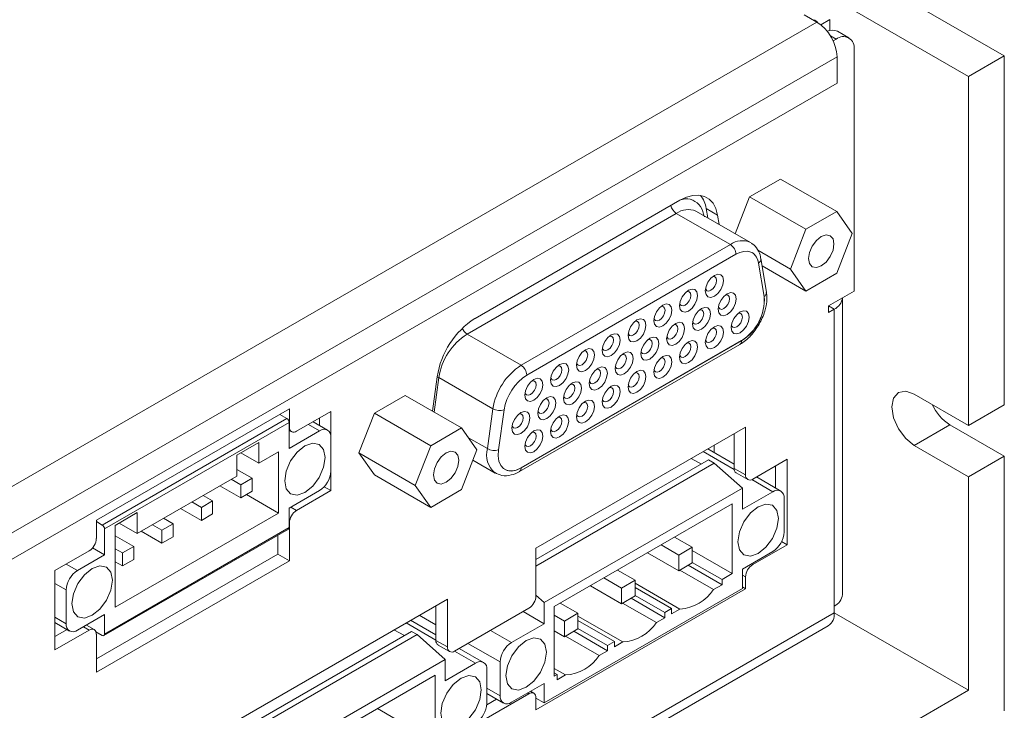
# Model space of a CAD drawing. Header units: inches. Extents: x 0.5 to 21.6, y 0.5 to 16.5.
# Tile 17 of 18: x 16.9 to 19.4, y 10 to 11.7. Entities that reach past the tile are written whole.
import ezdxf

# ---------------------------------------------------------------- set-up
doc = ezdxf.new("R2010")
doc.units = ezdxf.units.IN
doc.header["$MEASUREMENT"] = 0

msp = doc.modelspace()

# ---------------------------------------------------------------- linework, layer by layer
at = {"color": 7, "linetype": 'Continuous', "lineweight": 15}
for p, q in [((19.3841, 11.5801), (15.792, 13.6538)), ((19.2957, 11.5291), (15.7036, 13.6027)), ((16.7819, 10.4289), (18.9209, 11.6638)), ((18.9209, 11.6638), (18.8891, 11.6821)), ((18.9527, 11.6699), (18.9527, 11.6433)), ((18.9998, 11.6249), (18.9715, 11.6412)), ((18.9608, 11.6175), (18.9683, 11.6218)), ((19.0128, 10.9983), (19.0128, 11.5961)), ((16.8455, 10.3514), (18.9704, 11.578)), ((18.9704, 11.5127), (18.9704, 11.578)), ((19.3841, 11.5801), (19.2957, 11.5291)), ((19.3841, 10.717), (19.3841, 11.5801)), ((19.2957, 11.5291), (19.2957, 10.666)), ((16.9021, 10.3187), (18.9704, 11.5127)), ((18.8305, 11.2755), (18.7541, 11.2315)), ((18.9697, 11.1952), (18.8305, 11.2755)), ((18.7541, 11.2315), (18.7187, 11.1402)), ((18.8933, 11.1511), (18.7541, 11.2315)), ((18.5817, 11.223), (18.0753, 10.9306)), ((18.6468, 11.2028), (18.675, 11.1865)), ((18.6468, 11.2028), (18.6507, 11.1795)), ((18.5731, 11.1905), (18.0557, 10.8918)), ((18.5731, 11.1905), (18.7067, 11.1133)), ((18.6231, 11.1954), (18.6216, 11.1962)), ((18.7567, 11.1183), (18.6231, 11.1954)), ((18.6789, 11.1632), (18.675, 11.1865)), ((18.9697, 11.1952), (18.8933, 11.1511)), ((19.0078, 11.1409), (18.9697, 11.1952)), ((18.8933, 11.1511), (18.8551, 11.0527)), ((18.9697, 11.0425), (19.0078, 11.1409)), ((18.7067, 11.1133), (18.1893, 10.8146)), ((18.7567, 11.1183), (18.7579, 11.1176)), ((18.2032, 10.7905), (18.7206, 11.0892)), ((18.8551, 11.0527), (18.7748, 11.0991)), ((18.7959, 10.9959), (18.782, 11.0786)), ((18.7901, 10.9848), (18.7763, 11.0675)), ((18.7763, 11.0675), (18.7765, 11.0673)), ((18.7765, 11.0673), (18.7904, 10.9846)), ((18.8933, 10.9984), (18.785, 11.0609)), ((18.8551, 11.0527), (18.8933, 10.9984)), ((18.8933, 10.9984), (18.9697, 11.0425)), ((18.7901, 10.9848), (18.7904, 10.9846)), ((19.0128, 10.9983), (18.9492, 10.9615)), ((18.9838, 10.2471), (18.9838, 10.9815)), ((18.9492, 10.9615), (18.9492, 10.9452)), ((18.9492, 10.9452), (18.9633, 10.9534)), ((18.9633, 10.2185), (18.9633, 10.9534)), ((18.1893, 10.8146), (18.0557, 10.8918)), ((18.1853, 10.5517), (18.7304, 10.8664)), ((18.1891, 10.5609), (18.7342, 10.8756)), ((18.7345, 10.8754), (18.1894, 10.5607)), ((18.7342, 10.8756), (18.7345, 10.8754)), ((17.9819, 10.7863), (17.97, 10.7013)), ((17.986, 10.7841), (18.1197, 10.707)), ((17.9029, 10.7401), (17.8265, 10.696)), ((18.0421, 10.6597), (17.9029, 10.7401)), ((19.1613, 10.7435), (19.2957, 10.666)), ((19.3841, 10.717), (19.2957, 10.666)), ((17.6163, 10.7065), (17.139, 10.431)), ((17.5928, 10.6929), (17.6102, 10.6829)), ((17.6163, 10.6616), (17.6163, 10.7065)), ((17.7188, 10.7004), (17.634, 10.6514)), ((17.7188, 10.5044), (17.7188, 10.7004)), ((17.8265, 10.696), (17.7884, 10.5976)), ((17.9657, 10.6156), (17.8265, 10.696)), ((18.1197, 10.707), (18.1058, 10.6083)), ((18.1335, 10.6054), (18.1473, 10.704)), ((17.6102, 10.6829), (17.1537, 10.4193)), ((17.1592, 10.4097), (17.6158, 10.6732)), ((17.6158, 10.6732), (17.6158, 10.609)), ((17.7107, 10.6543), (17.6748, 10.675)), ((17.6749, 10.675), (17.6749, 10.6749)), ((17.6905, 10.684), (17.6905, 10.6659)), ((19.2497, 10.6672), (19.1613, 10.6161)), ((19.3841, 10.5896), (19.2497, 10.6672)), ((17.6158, 10.6534), (17.6215, 10.6501)), ((17.6158, 10.609), (17.691, 10.6523)), ((18.0421, 10.6597), (17.9657, 10.6156)), ((18.0802, 10.6054), (18.0421, 10.6597)), ((18.7443, 10.6616), (18.226, 10.3624)), ((18.7161, 10.6453), (18.7161, 10.5595)), ((18.7443, 10.5432), (18.7443, 10.6616)), ((17.5406, 10.6234), (17.4864, 10.5921)), ((17.5406, 10.6234), (17.5406, 10.572)), ((17.7188, 10.6363), (17.7188, 10.5527)), ((17.9657, 10.6156), (17.9275, 10.5172)), ((18.6663, 10.5988), (18.6663, 10.6166)), ((19.2957, 10.5386), (19.1613, 10.6161)), ((17.4864, 10.5406), (17.4864, 10.5921)), ((17.4961, 10.5977), (17.5406, 10.572)), ((17.5894, 10.6001), (17.5406, 10.572)), ((17.5894, 10.449), (17.5894, 10.6001)), ((17.9275, 10.5172), (17.7884, 10.5976)), ((17.7884, 10.5976), (17.8265, 10.5433)), ((18.0421, 10.507), (18.0802, 10.6054)), ((18.7161, 10.5701), (18.6509, 10.6077)), ((18.0702, 10.5796), (18.1255, 10.5477)), ((18.226, 10.3339), (18.6529, 10.5803)), ((18.226, 10.3178), (18.6669, 10.5723)), ((18.6354, 10.5702), (18.6095, 10.5838)), ((18.6669, 10.5723), (18.6529, 10.5803)), ((18.6669, 10.5723), (18.7365, 10.5106)), ((18.8469, 10.582), (18.762, 10.533)), ((18.8469, 10.3705), (18.8469, 10.582)), ((19.3841, 10.5896), (19.2957, 10.5386)), ((19.3841, 9.9592), (19.3841, 10.5896)), ((17.4864, 10.5567), (17.5239, 10.535)), ((17.9657, 10.4629), (17.8265, 10.5433)), ((18.1255, 10.5477), (18.1243, 10.5484)), ((18.1894, 10.5607), (18.1891, 10.5609)), ((18.7161, 10.5595), (18.7443, 10.5432)), ((18.7212, 10.5481), (18.7495, 10.5318)), ((18.8186, 10.5657), (18.8186, 10.5109)), ((17.4864, 10.5406), (17.24, 10.3984)), ((17.4724, 10.5326), (17.4961, 10.5189)), ((17.5239, 10.535), (17.4961, 10.5189)), ((17.4961, 10.5189), (17.4961, 10.4868)), ((17.5239, 10.5029), (17.5239, 10.535)), ((18.8313, 10.5035), (18.7711, 10.5383)), ((19.2957, 10.5386), (19.2957, 10.0103)), ((17.4961, 10.4868), (17.4446, 10.5165)), ((17.4961, 10.4868), (17.5239, 10.5029)), ((17.5894, 10.449), (17.51, 10.4948)), ((17.691, 10.5045), (17.6158, 10.4611)), ((17.634, 10.4554), (17.7188, 10.5044)), ((17.7024, 10.5139), (17.7188, 10.5044)), ((17.9275, 10.5172), (17.9657, 10.4629)), ((17.9657, 10.4629), (18.0421, 10.507)), ((18.2462, 10.2276), (18.7365, 10.5106)), ((18.7365, 10.4582), (18.7365, 10.5106)), ((18.7365, 10.4582), (18.8116, 10.5016)), ((17.375, 10.4764), (17.3987, 10.4627)), ((17.4265, 10.4788), (17.3987, 10.4627)), ((17.4028, 10.4924), (17.4265, 10.4788)), ((17.4265, 10.4466), (17.4265, 10.4788)), ((18.7114, 10.4716), (18.2713, 10.2175)), ((18.7114, 10.2991), (18.7114, 10.4716)), ((18.8395, 10.4855), (18.8395, 10.4019)), ((17.24, 10.4499), (17.1857, 10.4185)), ((17.1857, 10.216), (17.5894, 10.449)), ((17.24, 10.4499), (17.24, 10.3984)), ((17.3987, 10.4305), (17.3471, 10.4603)), ((17.3987, 10.4627), (17.3987, 10.4305)), ((17.3987, 10.4305), (17.4265, 10.4466)), ((17.6158, 10.4611), (17.6158, 10.4129)), ((17.139, 10.431), (17.139, 10.386)), ((17.139, 10.4278), (17.1537, 10.4193)), ((17.1954, 10.4241), (17.24, 10.3984)), ((17.2776, 10.4201), (17.3012, 10.4064)), ((17.3291, 10.4225), (17.3012, 10.4064)), ((17.3054, 10.4362), (17.3291, 10.4225)), ((17.3291, 10.3904), (17.3291, 10.4225)), ((17.6163, 10.3309), (17.6163, 10.4248)), ((17.1576, 10.1457), (17.6142, 10.4092)), ((17.6158, 10.4129), (17.1592, 10.1493)), ((17.1592, 10.4097), (17.1592, 10.3454)), ((17.1857, 10.4185), (17.1857, 10.216)), ((17.3012, 10.3743), (17.2497, 10.404)), ((17.3012, 10.4064), (17.3012, 10.3743)), ((17.1857, 10.3928), (17.2316, 10.3663)), ((17.3012, 10.3743), (17.3291, 10.3904)), ((17.588, 10.3941), (17.588, 10.3472)), ((18.6126, 10.3642), (18.5689, 10.3894)), ((18.8334, 10.3783), (18.8469, 10.3705)), ((17.1213, 10.3554), (17.0365, 10.3064)), ((17.1592, 10.3454), (17.1295, 10.3625)), ((17.588, 10.3472), (17.139, 10.088)), ((17.1857, 10.3606), (17.2038, 10.3502)), ((17.2316, 10.3663), (17.2038, 10.3502)), ((17.2038, 10.3502), (17.2038, 10.3181)), ((17.2316, 10.3341), (17.2316, 10.3663)), ((17.588, 10.3472), (17.6163, 10.3309)), ((18.226, 10.3624), (18.226, 10.244)), ((18.5021, 10.3508), (18.5792, 10.3063)), ((18.5355, 10.3701), (18.5792, 10.3449)), ((18.6126, 10.3642), (18.5792, 10.3449)), ((18.6126, 10.3256), (18.6126, 10.3642)), ((18.6126, 10.3561), (18.7114, 10.2991)), ((18.8116, 10.3537), (18.7365, 10.3103)), ((18.762, 10.3215), (18.8469, 10.3705)), ((17.0924, 10.3068), (17.1592, 10.3454)), ((17.139, 10.0553), (17.6163, 10.3309)), ((17.2038, 10.3181), (17.1857, 10.3285)), ((17.2038, 10.3181), (17.2316, 10.3341)), ((18.5792, 10.3449), (18.5792, 10.3063)), ((18.5792, 10.3063), (18.6126, 10.3256)), ((18.6126, 10.3269), (18.6861, 10.2844)), ((17.0365, 10.3064), (17.0365, 10.1105)), ((18.4712, 10.2825), (18.4275, 10.3077)), ((18.5818, 10.3078), (18.6654, 10.2596)), ((18.6025, 10.3198), (18.6861, 10.2716)), ((18.6861, 10.2844), (18.7114, 10.2991)), ((18.7365, 10.2621), (18.7365, 10.3103)), ((18.3941, 10.2884), (18.4377, 10.2632)), ((18.4712, 10.2825), (18.4377, 10.2632)), ((18.4712, 10.2439), (18.4712, 10.2825)), ((18.582, 10.2115), (18.4712, 10.2755)), ((18.6861, 10.2844), (18.6861, 10.2716)), ((18.7443, 10.2615), (18.7443, 10.2909)), ((17.0646, 10.175), (17.0646, 10.2586)), ((18.226, 9.9623), (18.7443, 10.2615)), ((18.2462, 9.9791), (18.7365, 10.2621)), ((18.3607, 10.2692), (18.4377, 10.2247)), ((18.4377, 10.2632), (18.4377, 10.2247)), ((18.5614, 10.2124), (18.4712, 10.2645)), ((18.6861, 10.2716), (18.6654, 10.2596)), ((18.7365, 10.2661), (18.7443, 10.2615)), ((18.007, 10.2359), (17.2062, 9.7736)), ((18.007, 10.1175), (18.007, 10.2359)), ((18.2462, 10.2276), (18.226, 10.2455)), ((18.2462, 10.1752), (18.2462, 10.2276)), ((18.3297, 10.2009), (18.2861, 10.2261)), ((18.4377, 10.2247), (18.4712, 10.2439)), ((18.4404, 10.2262), (18.524, 10.178)), ((18.4611, 10.2382), (18.5446, 10.1899)), ((18.4712, 10.2452), (18.5446, 10.2028)), ((17.9787, 10.2196), (17.9787, 10.1339)), ((18.2084, 10.2134), (18.0247, 10.1073)), ((18.1942, 10.2052), (18.2462, 10.1752)), ((18.2713, 10.2175), (18.2713, 10.045)), ((18.3297, 10.2009), (18.2963, 10.1816)), ((18.3297, 10.1623), (18.3297, 10.2009)), ((18.5446, 10.2028), (18.5614, 10.2124)), ((18.5446, 10.2028), (18.5446, 10.1899)), ((18.5614, 10.1996), (18.5614, 10.2124)), ((18.582, 10.2115), (18.5614, 10.1996)), ((18.9633, 10.2185), (18.9633, 10.2022)), ((19.2957, 10.0103), (18.9633, 10.2021)), ((17.0365, 10.1779), (17.0727, 10.157)), ((17.1592, 10.1975), (17.0924, 10.1589)), ((17.1592, 10.1493), (17.1592, 10.1975)), ((17.9787, 10.1475), (17.9162, 10.1835)), ((18.2713, 10.1961), (18.2963, 10.1816)), ((18.2963, 10.1816), (18.2963, 10.143)), ((18.4406, 10.1299), (18.3297, 10.1939)), ((18.4199, 10.1308), (18.3297, 10.1829)), ((18.5446, 10.1899), (18.524, 10.178)), ((17.0666, 10.1605), (17.0365, 10.1431)), ((17.0365, 10.1105), (17.1213, 10.1595)), ((17.1338, 10.1607), (17.1146, 10.1718)), ((17.1381, 10.155), (17.1537, 10.1461)), ((17.2062, 9.7451), (17.9183, 10.1562)), ((17.9007, 10.1461), (17.8748, 10.1596)), ((17.9322, 10.1482), (17.9183, 10.1562)), ((18.1655, 10.1286), (18.2462, 10.1752)), ((18.2346, 9.7578), (18.9488, 10.1701)), ((18.2713, 10.1575), (18.2963, 10.143)), ((18.2963, 10.143), (18.3297, 10.1623)), ((18.3197, 10.1565), (18.4032, 10.1083)), ((18.3297, 10.1636), (18.4032, 10.1212)), ((17.139, 10.1492), (17.139, 10.0553)), ((17.2062, 9.7291), (17.9322, 10.1482)), ((17.9322, 10.1482), (18.0018, 10.0865)), ((17.9787, 10.1339), (18.007, 10.1175)), ((18.299, 10.1446), (18.3825, 10.0963)), ((18.4032, 10.1212), (18.4199, 10.1308)), ((18.4199, 10.1179), (18.4199, 10.1308)), ((18.4406, 10.1299), (18.4199, 10.1179)), ((17.9839, 10.1224), (18.0122, 10.1061)), ((18.0966, 10.0794), (18.0365, 10.1141)), ((18.4032, 10.1083), (18.3825, 10.0963)), ((18.4032, 10.1212), (18.4032, 10.1083)), ((17.2287, 9.6402), (18.0018, 10.0865)), ((18.0018, 10.0341), (18.0018, 10.0865)), ((18.1376, 9.9968), (18.1376, 10.0804)), ((18.0018, 10.0341), (18.0769, 10.0775)), ((18.1048, 10.0614), (18.1048, 9.9778)), ((18.2992, 10.0482), (18.2713, 10.0644)), ((17.9767, 10.0475), (17.2537, 9.6301)), ((17.9767, 9.8749), (17.9767, 10.0475)), ((18.2785, 10.0492), (18.2713, 10.0533)), ((18.2713, 10.045), (18.2785, 10.0492)), ((18.2785, 10.0363), (18.2785, 10.0492)), ((18.2992, 10.0482), (18.2785, 10.0363)), ((18.2462, 10.0273), (18.1655, 9.9807)), ((18.2209, 10.0031), (18.2126, 10.0079)), ((18.2462, 9.9791), (18.2462, 10.0273)), ((19.2957, 10.0103), (18.9619, 9.8176)), ((18.0247, 9.8958), (18.2084, 10.0019)), ((18.1287, 9.9886), (18.1047, 9.9747)), ((18.1048, 10.0024), (18.1458, 9.9787)), ((18.226, 9.9917), (18.226, 9.9623)), ((18.226, 9.9907), (18.2462, 9.9791)), ((17.8779, 9.94), (17.8342, 9.9652))]:
    msp.add_line(p, q, dxfattribs=at)
at = {"color": 8, "linetype": 'Continuous', "lineweight": 15}
for p, q in [((18.9306, 11.6571), (18.9527, 11.6699)), ((18.9683, 11.6218), (18.954, 11.6301)), ((18.9492, 10.9615), (18.9633, 10.9534)), ((17.986, 10.7841), (17.9741, 10.6989)), ((17.691, 10.6523), (17.6633, 10.6683)), ((17.6158, 10.6619), (17.6163, 10.6616)), ((18.1058, 10.6083), (18.0593, 10.6352)), ((18.6394, 10.601), (18.7163, 10.5566)), ((18.7594, 10.5317), (18.8116, 10.5016)), ((17.62, 10.4635), (17.634, 10.4554)), ((17.6158, 10.4251), (17.6163, 10.4248)), ((17.0648, 10.3228), (17.0924, 10.3068)), ((18.7589, 10.3233), (18.762, 10.3215)), ((17.0646, 10.2586), (17.0365, 10.2748)), ((18.7365, 10.2954), (18.7443, 10.2909)), ((18.9633, 10.2022), (18.2112, 9.7679)), ((17.0365, 10.1913), (17.0646, 10.175)), ((17.9047, 10.1769), (17.9787, 10.1342)), ((17.9376, 10.1959), (17.9787, 10.1721)), ((17.1073, 10.1675), (17.1213, 10.1595)), ((18.1655, 10.1286), (18.1135, 10.1586)), ((18.0249, 10.1075), (18.0769, 10.0775)), ((18.0578, 10.1264), (18.1376, 10.0804)), ((18.1376, 9.9968), (18.1048, 10.0157)), ((18.2053, 10.0037), (18.2084, 10.0019))]:
    msp.add_line(p, q, dxfattribs=at)
at = {"color": 7, "linetype": 'Continuous', "lineweight": 15, "flags": 128}
for points in [[(18.675, 11.1865), (18.6708, 11.2024), (18.6638, 11.2157), (18.6543, 11.2258), (18.6426, 11.2326), (18.6291, 11.2357), (18.6141, 11.2351), (18.5982, 11.2308), (18.5817, 11.223)], [(18.9315, 11.0605), (18.9435, 11.0702), (18.9537, 11.084), (18.9606, 11.0997), (18.9629, 11.115), (18.9606, 11.1275), (18.9537, 11.1353), (18.9435, 11.1373), (18.9315, 11.1331), (18.9194, 11.1234), (18.9092, 11.1097), (18.9024, 11.0939), (18.9, 11.0786), (18.9024, 11.0661), (18.9092, 11.0583), (18.9194, 11.0563), (18.9315, 11.0605)], [(18.7206, 11.0892), (18.7305, 11.0939), (18.74, 11.0965), (18.749, 11.0968), (18.7571, 11.0949), (18.7641, 11.0909), (18.7698, 11.0848), (18.774, 11.0769), (18.7765, 11.0673)], [(18.6448, 10.9985), (18.6465, 11.0093), (18.6513, 11.0205), (18.6586, 11.0302), (18.6671, 11.0371), (18.6756, 11.0401), (18.6828, 11.0387), (18.6877, 11.0331), (18.6894, 11.0242), (18.6877, 11.0134), (18.6828, 11.0023), (18.6756, 10.9925), (18.6671, 10.9857), (18.6586, 10.9827), (18.6513, 10.9841), (18.6465, 10.9897), (18.6448, 10.9985)], [(18.6453, 11.0042), (18.6459, 11.0026), (18.6489, 10.9992), (18.6534, 10.9983), (18.6587, 11.0001), (18.6641, 11.0044), (18.6686, 11.0105), (18.6716, 11.0175), (18.6727, 11.0242), (18.6716, 11.0298), (18.6686, 11.0332), (18.6641, 11.0341), (18.6624, 11.0338)], [(18.6033, 11.0003), (18.6119, 11.0033), (18.6191, 11.0019), (18.6239, 10.9963), (18.6256, 10.9874), (18.6239, 10.9766), (18.6191, 10.9655), (18.6119, 10.9557), (18.6033, 10.9489), (18.5948, 10.9459), (18.5876, 10.9473), (18.5828, 10.9529), (18.5811, 10.9617), (18.5828, 10.9725), (18.5876, 10.9837), (18.5948, 10.9934), (18.6033, 11.0003)], [(18.5816, 10.9674), (18.5821, 10.9658), (18.5851, 10.9624), (18.5897, 10.9615), (18.595, 10.9633), (18.6003, 10.9676), (18.6048, 10.9737), (18.6079, 10.9807), (18.6089, 10.9874), (18.6079, 10.993), (18.6048, 10.9964), (18.6003, 10.9973), (18.5987, 10.997)], [(18.699, 10.9918), (18.7075, 10.9948), (18.7147, 10.9934), (18.7195, 10.9878), (18.7212, 10.979), (18.7195, 10.9682), (18.7147, 10.957), (18.7075, 10.9473), (18.699, 10.9404), (18.6904, 10.9374), (18.6832, 10.9389), (18.6784, 10.9444), (18.6767, 10.9533), (18.6784, 10.9641), (18.6832, 10.9752), (18.6904, 10.985), (18.699, 10.9918)], [(18.6772, 10.959), (18.6778, 10.9574), (18.6808, 10.9539), (18.6853, 10.953), (18.6906, 10.9549), (18.6959, 10.9592), (18.7005, 10.9653), (18.7035, 10.9722), (18.7045, 10.979), (18.7035, 10.9845), (18.7005, 10.988), (18.6959, 10.9889), (18.6943, 10.9886)], [(18.5173, 10.9249), (18.519, 10.9357), (18.5238, 10.9469), (18.5311, 10.9566), (18.5396, 10.9635), (18.5481, 10.9665), (18.5553, 10.9651), (18.5602, 10.9595), (18.5619, 10.9506), (18.5602, 10.9398), (18.5553, 10.9287), (18.5481, 10.9189), (18.5396, 10.9121), (18.5311, 10.9091), (18.5238, 10.9105), (18.519, 10.9161), (18.5173, 10.9249)], [(18.5178, 10.9306), (18.5184, 10.929), (18.5214, 10.9255), (18.5259, 10.9247), (18.5312, 10.9265), (18.5366, 10.9308), (18.5411, 10.9369), (18.5441, 10.9439), (18.5452, 10.9506), (18.5441, 10.9562), (18.5411, 10.9596), (18.5366, 10.9605), (18.5349, 10.9602)], [(18.6129, 10.9165), (18.6146, 10.9273), (18.6195, 10.9384), (18.6267, 10.9482), (18.6352, 10.955), (18.6437, 10.958), (18.651, 10.9566), (18.6558, 10.951), (18.6575, 10.9422), (18.6558, 10.9314), (18.651, 10.9202), (18.6437, 10.9105), (18.6352, 10.9036), (18.6267, 10.9006), (18.6195, 10.9021), (18.6146, 10.9076), (18.6129, 10.9165)], [(18.6134, 10.9221), (18.614, 10.9206), (18.617, 10.9171), (18.6215, 10.9162), (18.6269, 10.9181), (18.6322, 10.9224), (18.6367, 10.9285), (18.6397, 10.9354), (18.6408, 10.9422), (18.6397, 10.9477), (18.6367, 10.9512), (18.6322, 10.9521), (18.6305, 10.9518)], [(18.7308, 10.9466), (18.7394, 10.9496), (18.7466, 10.9482), (18.7514, 10.9426), (18.7531, 10.9337), (18.7514, 10.9229), (18.7466, 10.9118), (18.7394, 10.902), (18.7308, 10.8952), (18.7223, 10.8922), (18.7151, 10.8936), (18.7103, 10.8992), (18.7086, 10.908), (18.7103, 10.9188), (18.7151, 10.93), (18.7223, 10.9397), (18.7308, 10.9466)], [(18.7091, 10.9137), (18.7096, 10.9121), (18.7127, 10.9087), (18.7172, 10.9078), (18.7225, 10.9096), (18.7278, 10.9139), (18.7323, 10.92), (18.7354, 10.927), (18.7364, 10.9337), (18.7354, 10.9393), (18.7323, 10.9427), (18.7278, 10.9436), (18.7262, 10.9433)], [(18.4536, 10.8881), (18.4553, 10.8989), (18.4601, 10.9101), (18.4673, 10.9198), (18.4758, 10.9267), (18.4844, 10.9297), (18.4916, 10.9282), (18.4964, 10.9227), (18.4981, 10.9138), (18.4964, 10.903), (18.4916, 10.8919), (18.4844, 10.8821), (18.4758, 10.8753), (18.4673, 10.8723), (18.4601, 10.8737), (18.4553, 10.8793), (18.4536, 10.8881)], [(18.4541, 10.8938), (18.4546, 10.8922), (18.4576, 10.8887), (18.4622, 10.8879), (18.4675, 10.8897), (18.4728, 10.894), (18.4773, 10.9001), (18.4803, 10.9071), (18.4814, 10.9138), (18.4803, 10.9194), (18.4773, 10.9228), (18.4728, 10.9237), (18.4712, 10.9234)], [(18.5715, 10.9182), (18.58, 10.9212), (18.5872, 10.9198), (18.592, 10.9142), (18.5937, 10.9054), (18.592, 10.8946), (18.5872, 10.8834), (18.58, 10.8737), (18.5715, 10.8668), (18.5629, 10.8638), (18.5557, 10.8652), (18.5509, 10.8708), (18.5492, 10.8797), (18.5509, 10.8905), (18.5557, 10.9016), (18.5629, 10.9114), (18.5715, 10.9182)], [(18.5497, 10.8853), (18.5503, 10.8838), (18.5533, 10.8803), (18.5578, 10.8794), (18.5631, 10.8813), (18.5684, 10.8856), (18.573, 10.8917), (18.576, 10.8986), (18.577, 10.9054), (18.576, 10.9109), (18.573, 10.9144), (18.5684, 10.9153), (18.5668, 10.915)], [(18.6448, 10.8712), (18.6465, 10.882), (18.6513, 10.8932), (18.6586, 10.9029), (18.6671, 10.9098), (18.6756, 10.9128), (18.6828, 10.9114), (18.6877, 10.9058), (18.6894, 10.8969), (18.6877, 10.8861), (18.6828, 10.875), (18.6756, 10.8652), (18.6671, 10.8584), (18.6586, 10.8554), (18.6513, 10.8568), (18.6465, 10.8624), (18.6448, 10.8712)], [(18.4121, 10.8899), (18.4206, 10.8928), (18.4278, 10.8914), (18.4327, 10.8859), (18.4344, 10.877), (18.4327, 10.8662), (18.4278, 10.8551), (18.4206, 10.8453), (18.4121, 10.8385), (18.4036, 10.8355), (18.3963, 10.8369), (18.3915, 10.8424), (18.3898, 10.8513), (18.3915, 10.8621), (18.3963, 10.8733), (18.4036, 10.883), (18.4121, 10.8899)], [(18.3903, 10.857), (18.3909, 10.8554), (18.3939, 10.8519), (18.3984, 10.8511), (18.4037, 10.8529), (18.4091, 10.8572), (18.4136, 10.8633), (18.4166, 10.8703), (18.4177, 10.877), (18.4166, 10.8826), (18.4136, 10.886), (18.4091, 10.8869), (18.4074, 10.8866)], [(18.4854, 10.8429), (18.4871, 10.8537), (18.492, 10.8648), (18.4992, 10.8746), (18.5077, 10.8814), (18.5162, 10.8844), (18.5235, 10.883), (18.5283, 10.8774), (18.53, 10.8686), (18.5283, 10.8578), (18.5235, 10.8466), (18.5162, 10.8369), (18.5077, 10.83), (18.4992, 10.827), (18.492, 10.8284), (18.4871, 10.834), (18.4854, 10.8429)], [(18.6453, 10.8769), (18.6459, 10.8753), (18.6489, 10.8719), (18.6534, 10.871), (18.6587, 10.8728), (18.6641, 10.8771), (18.6686, 10.8832), (18.6716, 10.8902), (18.6727, 10.8969), (18.6716, 10.9025), (18.6686, 10.9059), (18.6641, 10.9068), (18.6624, 10.9065)], [(18.4859, 10.8485), (18.4865, 10.847), (18.4895, 10.8435), (18.494, 10.8426), (18.4994, 10.8445), (18.5047, 10.8488), (18.5092, 10.8549), (18.5122, 10.8618), (18.5133, 10.8686), (18.5122, 10.8741), (18.5092, 10.8776), (18.5047, 10.8785), (18.503, 10.8782)], [(18.6033, 10.873), (18.6119, 10.876), (18.6191, 10.8746), (18.6239, 10.869), (18.6256, 10.8601), (18.6239, 10.8493), (18.6191, 10.8382), (18.6119, 10.8284), (18.6033, 10.8216), (18.5948, 10.8186), (18.5876, 10.82), (18.5828, 10.8256), (18.5811, 10.8344), (18.5828, 10.8452), (18.5876, 10.8564), (18.5948, 10.8661), (18.6033, 10.873)], [(18.5816, 10.8401), (18.5821, 10.8385), (18.5851, 10.835), (18.5897, 10.8342), (18.595, 10.836), (18.6003, 10.8403), (18.6048, 10.8464), (18.6079, 10.8534), (18.6089, 10.8601), (18.6079, 10.8657), (18.6048, 10.8691), (18.6003, 10.87), (18.5987, 10.8697)], [(18.3483, 10.8531), (18.3569, 10.856), (18.3641, 10.8546), (18.3689, 10.8491), (18.3706, 10.8402), (18.3689, 10.8294), (18.3641, 10.8183), (18.3569, 10.8085), (18.3483, 10.8016), (18.3398, 10.7987), (18.3326, 10.8001), (18.3278, 10.8056), (18.3261, 10.8145), (18.3278, 10.8253), (18.3326, 10.8365), (18.3398, 10.8462), (18.3483, 10.8531)], [(18.3266, 10.8202), (18.3271, 10.8186), (18.3301, 10.8151), (18.3347, 10.8143), (18.34, 10.8161), (18.3453, 10.8204), (18.3498, 10.8265), (18.3528, 10.8335), (18.3539, 10.8402), (18.3528, 10.8458), (18.3498, 10.8492), (18.3453, 10.8501), (18.3437, 10.8498)], [(18.444, 10.8446), (18.4525, 10.8476), (18.4597, 10.8462), (18.4645, 10.8406), (18.4662, 10.8318), (18.4645, 10.821), (18.4597, 10.8098), (18.4525, 10.8001), (18.444, 10.7932), (18.4354, 10.7902), (18.4282, 10.7916), (18.4234, 10.7972), (18.4217, 10.8061), (18.4234, 10.8169), (18.4282, 10.828), (18.4354, 10.8378), (18.444, 10.8446)], [(18.4222, 10.8117), (18.4228, 10.8102), (18.4258, 10.8067), (18.4303, 10.8058), (18.4356, 10.8077), (18.4409, 10.812), (18.4455, 10.8181), (18.4485, 10.825), (18.4495, 10.8318), (18.4485, 10.8373), (18.4455, 10.8408), (18.4409, 10.8417), (18.4393, 10.8414)], [(18.5173, 10.7976), (18.519, 10.8084), (18.5238, 10.8196), (18.5311, 10.8293), (18.5396, 10.8362), (18.5481, 10.8392), (18.5553, 10.8377), (18.5602, 10.8322), (18.5619, 10.8233), (18.5602, 10.8125), (18.5553, 10.8014), (18.5481, 10.7916), (18.5396, 10.7848), (18.5311, 10.7818), (18.5238, 10.7832), (18.519, 10.7888), (18.5173, 10.7976)], [(18.2623, 10.7777), (18.264, 10.7885), (18.2688, 10.7997), (18.2761, 10.8094), (18.2846, 10.8163), (18.2931, 10.8192), (18.3003, 10.8178), (18.3052, 10.8123), (18.3069, 10.8034), (18.3052, 10.7926), (18.3003, 10.7815), (18.2931, 10.7717), (18.2846, 10.7648), (18.2761, 10.7619), (18.2688, 10.7633), (18.264, 10.7688), (18.2623, 10.7777)], [(18.2628, 10.7834), (18.2634, 10.7818), (18.2664, 10.7783), (18.2709, 10.7775), (18.2762, 10.7793), (18.2816, 10.7836), (18.2861, 10.7897), (18.2891, 10.7967), (18.2902, 10.8034), (18.2891, 10.809), (18.2861, 10.8124), (18.2816, 10.8133), (18.2799, 10.813)], [(18.3802, 10.8078), (18.3887, 10.8108), (18.396, 10.8094), (18.4008, 10.8038), (18.4025, 10.795), (18.4008, 10.7842), (18.396, 10.773), (18.3887, 10.7633), (18.3802, 10.7564), (18.3717, 10.7534), (18.3645, 10.7548), (18.3596, 10.7604), (18.3579, 10.7693), (18.3596, 10.7801), (18.3645, 10.7912), (18.3717, 10.801), (18.3802, 10.8078)], [(18.5178, 10.8033), (18.5184, 10.8017), (18.5214, 10.7982), (18.5259, 10.7974), (18.5312, 10.7992), (18.5366, 10.8035), (18.5411, 10.8096), (18.5441, 10.8166), (18.5452, 10.8233), (18.5441, 10.8289), (18.5411, 10.8323), (18.5366, 10.8332), (18.5349, 10.8329)], [(18.3584, 10.7749), (18.359, 10.7734), (18.362, 10.7699), (18.3665, 10.769), (18.3719, 10.7709), (18.3772, 10.7752), (18.3817, 10.7813), (18.3847, 10.7882), (18.3858, 10.795), (18.3847, 10.8005), (18.3817, 10.804), (18.3772, 10.8049), (18.3755, 10.8046)], [(18.4536, 10.7608), (18.4553, 10.7716), (18.4601, 10.7828), (18.4673, 10.7925), (18.4758, 10.7994), (18.4844, 10.8023), (18.4916, 10.8009), (18.4964, 10.7954), (18.4981, 10.7865), (18.4964, 10.7757), (18.4916, 10.7646), (18.4844, 10.7548), (18.4758, 10.748), (18.4673, 10.745), (18.4601, 10.7464), (18.4553, 10.7519), (18.4536, 10.7608)], [(18.4541, 10.7665), (18.4546, 10.7649), (18.4576, 10.7614), (18.4622, 10.7606), (18.4675, 10.7624), (18.4728, 10.7667), (18.4773, 10.7728), (18.4803, 10.7798), (18.4814, 10.7865), (18.4803, 10.7921), (18.4773, 10.7955), (18.4728, 10.7964), (18.4712, 10.7961)], [(18.1986, 10.7409), (18.2003, 10.7517), (18.2051, 10.7629), (18.2123, 10.7726), (18.2208, 10.7795), (18.2294, 10.7824), (18.2366, 10.781), (18.2414, 10.7755), (18.2431, 10.7666), (18.2414, 10.7558), (18.2366, 10.7447), (18.2294, 10.7349), (18.2208, 10.728), (18.2123, 10.7251), (18.2051, 10.7265), (18.2003, 10.732), (18.1986, 10.7409)], [(18.1991, 10.7466), (18.1996, 10.745), (18.2026, 10.7415), (18.2072, 10.7407), (18.2125, 10.7425), (18.2178, 10.7468), (18.2223, 10.7529), (18.2253, 10.7599), (18.2264, 10.7666), (18.2253, 10.7722), (18.2223, 10.7756), (18.2178, 10.7765), (18.2162, 10.7762)], [(18.3165, 10.771), (18.325, 10.774), (18.3322, 10.7726), (18.337, 10.767), (18.3387, 10.7582), (18.337, 10.7474), (18.3322, 10.7362), (18.325, 10.7265), (18.3165, 10.7196), (18.3079, 10.7166), (18.3007, 10.718), (18.2959, 10.7236), (18.2942, 10.7325), (18.2959, 10.7433), (18.3007, 10.7544), (18.3079, 10.7642), (18.3165, 10.771)], [(18.2947, 10.7381), (18.2953, 10.7366), (18.2983, 10.7331), (18.3028, 10.7322), (18.3081, 10.7341), (18.3134, 10.7384), (18.318, 10.7445), (18.321, 10.7514), (18.322, 10.7582), (18.321, 10.7637), (18.318, 10.7672), (18.3134, 10.7681), (18.3118, 10.7678)], [(18.3898, 10.724), (18.3915, 10.7348), (18.3963, 10.746), (18.4036, 10.7557), (18.4121, 10.7626), (18.4206, 10.7655), (18.4278, 10.7641), (18.4327, 10.7586), (18.4344, 10.7497), (18.4327, 10.7389), (18.4278, 10.7278), (18.4206, 10.718), (18.4121, 10.7111), (18.4036, 10.7082), (18.3963, 10.7096), (18.3915, 10.7151), (18.3898, 10.724)], [(18.2304, 10.6957), (18.2321, 10.7065), (18.237, 10.7176), (18.2442, 10.7274), (18.2527, 10.7342), (18.2612, 10.7372), (18.2685, 10.7358), (18.2733, 10.7302), (18.275, 10.7214), (18.2733, 10.7105), (18.2685, 10.6994), (18.2612, 10.6897), (18.2527, 10.6828), (18.2442, 10.6798), (18.237, 10.6812), (18.2321, 10.6868), (18.2304, 10.6957)], [(18.3903, 10.7297), (18.3909, 10.7281), (18.3939, 10.7246), (18.3984, 10.7238), (18.4037, 10.7256), (18.4091, 10.7299), (18.4136, 10.736), (18.4166, 10.743), (18.4177, 10.7497), (18.4166, 10.7553), (18.4136, 10.7587), (18.4091, 10.7596), (18.4074, 10.7593)], [(19.1613, 10.6161), (19.1402, 10.6332), (19.1223, 10.6573), (19.1104, 10.6849), (19.1062, 10.7117), (19.1104, 10.7336), (19.1223, 10.7474), (19.1402, 10.7509), (19.1613, 10.7435)], [(18.2309, 10.7013), (18.2315, 10.6998), (18.2345, 10.6963), (18.239, 10.6954), (18.2444, 10.6973), (18.2497, 10.7016), (18.2542, 10.7076), (18.2572, 10.7146), (18.2583, 10.7214), (18.2572, 10.7269), (18.2542, 10.7304), (18.2497, 10.7313), (18.248, 10.731)], [(18.3483, 10.7258), (18.3569, 10.7287), (18.3641, 10.7273), (18.3689, 10.7218), (18.3706, 10.7129), (18.3689, 10.7021), (18.3641, 10.691), (18.3569, 10.6812), (18.3483, 10.6743), (18.3398, 10.6714), (18.3326, 10.6728), (18.3278, 10.6783), (18.3261, 10.6872), (18.3278, 10.698), (18.3326, 10.7092), (18.3398, 10.7189), (18.3483, 10.7258)], [(18.3266, 10.6929), (18.3271, 10.6913), (18.3301, 10.6878), (18.3347, 10.687), (18.34, 10.6888), (18.3453, 10.6931), (18.3498, 10.6992), (18.3528, 10.7062), (18.3539, 10.7129), (18.3528, 10.7185), (18.3498, 10.7219), (18.3453, 10.7228), (18.3437, 10.7225)], [(18.1667, 10.6589), (18.1684, 10.6697), (18.1732, 10.6808), (18.1804, 10.6905), (18.189, 10.6974), (18.1975, 10.7004), (18.2047, 10.699), (18.2095, 10.6934), (18.2112, 10.6846), (18.2095, 10.6737), (18.2047, 10.6626), (18.1975, 10.6529), (18.189, 10.646), (18.1804, 10.643), (18.1732, 10.6444), (18.1684, 10.65), (18.1667, 10.6589)], [(18.1672, 10.6645), (18.1677, 10.663), (18.1708, 10.6595), (18.1753, 10.6586), (18.1806, 10.6605), (18.1859, 10.6648), (18.1905, 10.6708), (18.1935, 10.6778), (18.1945, 10.6846), (18.1935, 10.6901), (18.1905, 10.6936), (18.1859, 10.6945), (18.1843, 10.6942)], [(18.2623, 10.6504), (18.264, 10.6612), (18.2688, 10.6724), (18.2761, 10.6821), (18.2846, 10.689), (18.2931, 10.6919), (18.3003, 10.6905), (18.3052, 10.685), (18.3069, 10.6761), (18.3052, 10.6653), (18.3003, 10.6542), (18.2931, 10.6444), (18.2846, 10.6375), (18.2761, 10.6346), (18.2688, 10.636), (18.264, 10.6415), (18.2623, 10.6504)], [(18.2628, 10.6561), (18.2634, 10.6545), (18.2664, 10.651), (18.2709, 10.6502), (18.2762, 10.652), (18.2816, 10.6563), (18.2861, 10.6624), (18.2891, 10.6694), (18.2902, 10.6761), (18.2891, 10.6817), (18.2861, 10.6851), (18.2816, 10.686), (18.2799, 10.6857)], [(18.1986, 10.6136), (18.2003, 10.6244), (18.2051, 10.6356), (18.2123, 10.6453), (18.2208, 10.6522), (18.2294, 10.6551), (18.2366, 10.6537), (18.2414, 10.6482), (18.2431, 10.6393), (18.2414, 10.6285), (18.2366, 10.6174), (18.2294, 10.6076), (18.2208, 10.6007), (18.2123, 10.5978), (18.2051, 10.5992), (18.2003, 10.6047), (18.1986, 10.6136)], [(18.1991, 10.6193), (18.1996, 10.6177), (18.2026, 10.6142), (18.2072, 10.6134), (18.2125, 10.6152), (18.2178, 10.6195), (18.2223, 10.6256), (18.2253, 10.6326), (18.2264, 10.6393), (18.2253, 10.6449), (18.2223, 10.6483), (18.2178, 10.6492), (18.2162, 10.6489)], [(17.6047, 10.5286), (17.6085, 10.5086), (17.6193, 10.4961), (17.6356, 10.493), (17.6548, 10.4996), (17.674, 10.5151), (17.6902, 10.537), (17.7011, 10.5621), (17.7049, 10.5864), (17.7011, 10.6064), (17.6902, 10.6189), (17.674, 10.622), (17.6548, 10.6154), (17.6356, 10.5999), (17.6193, 10.578), (17.6085, 10.5529), (17.6047, 10.5286)], [(18.0039, 10.525), (18.0159, 10.5347), (18.0261, 10.5485), (18.033, 10.5642), (18.0354, 10.5795), (18.033, 10.592), (18.0261, 10.5999), (18.0159, 10.6018), (18.0039, 10.5977), (17.9918, 10.5879), (17.9816, 10.5742), (17.9748, 10.5584), (17.9724, 10.5432), (17.9748, 10.5306), (17.9816, 10.5228), (17.9918, 10.5208), (18.0039, 10.525)], [(18.1894, 10.5607), (18.1771, 10.5552), (18.1654, 10.553), (18.1548, 10.5543), (18.1459, 10.559), (18.139, 10.5669), (18.1345, 10.5777), (18.1326, 10.5907), (18.1335, 10.6054)], [(18.8255, 10.4357), (18.8217, 10.4556), (18.8109, 10.4681), (18.7946, 10.4713), (18.7754, 10.4646), (18.7563, 10.4491), (18.74, 10.4272), (18.7291, 10.4022), (18.7253, 10.3778), (18.7291, 10.3579), (18.74, 10.3454), (18.7563, 10.3422), (18.7754, 10.3489), (18.7946, 10.3644), (18.8109, 10.3863), (18.8217, 10.4113), (18.8255, 10.4357)], [(17.0785, 10.2248), (17.0823, 10.2049), (17.0932, 10.1924), (17.1094, 10.1892), (17.1286, 10.1959), (17.1478, 10.2114), (17.1641, 10.2333), (17.1749, 10.2584), (17.1787, 10.2827), (17.1749, 10.3026), (17.1641, 10.3151), (17.1478, 10.3183), (17.1286, 10.3116), (17.1094, 10.2962), (17.0932, 10.2742), (17.0823, 10.2492), (17.0785, 10.2248)], [(18.2518, 10.1045), (18.248, 10.1244), (18.2371, 10.1369), (18.2208, 10.1401), (18.2017, 10.1334), (18.1825, 10.1179), (18.1662, 10.096), (18.1554, 10.0709), (18.1516, 10.0466), (18.1554, 10.0267), (18.1662, 10.0142), (18.1825, 10.011), (18.2017, 10.0177), (18.2208, 10.0331), (18.2371, 10.0551), (18.248, 10.0801), (18.2518, 10.1045)], [(18.0909, 10.0115), (18.087, 10.0315), (18.0762, 10.044), (18.0599, 10.0472), (18.0407, 10.0405), (18.0216, 10.025), (18.0053, 10.0031), (17.9945, 9.978), (17.9906, 9.9537), (17.9945, 9.9338), (18.0053, 9.9213), (18.0216, 9.9181), (18.0407, 9.9248), (18.0599, 9.9402), (18.0762, 9.9622), (18.087, 9.9872), (18.0909, 10.0115)]]:
    msp.add_lwpolyline(points, dxfattribs=at)
at = {"color": 8, "linetype": 'Continuous', "lineweight": 15, "flags": 128}
msp.add_lwpolyline([(17.986, 10.7841), (17.9831, 10.7856), (17.9819, 10.786)], dxfattribs=at)
at = {"color": 7, "linetype": 'Continuous', "lineweight": 15}
for centre, radius, start, end in [((18.9129, 11.658), 0.0107, 27.1205, 92.6658), ((18.8629, 11.5731), 0.1076, 2.6055, 57.3945), ((18.9589, 11.6147), 0.0294, 64.5889, 115.6641), ((18.9857, 11.6005), 0.0275, 350.7858, 129.2034), ((18.5813, 11.1942), 0.066, 7.4377, 38.3543), ((18.6904, 11.0878), 0.0303, 2.6056, 57.3945), ((18.7417, 11.0642), 0.0347, 5.4592, 57.263), ((18.6712, 10.9767), 0.1192, 301.898, 3.8855), ((18.6715, 10.9766), 0.1192, 301.898, 3.8855), ((18.7837, 10.9949), 0.0122, 303.1968, 4.8821), ((18.9488, 10.9854), 0.0352, 294.3747, 354.3053), ((18.1891, 10.7547), 0.2096, 122.9067, 171.3096), ((18.1406, 10.7605), 0.1564, 122.9068, 171.3096), ((18.2743, 10.6833), 0.1564, 122.9068, 171.3096), ((18.173, 10.7892), 0.0303, 2.6056, 57.3945), ((18.2715, 10.6851), 0.1256, 122.9068, 171.3096), ((19.3145, 10.7678), 0.1197, 204.6453, 237.2452), ((18.137, 10.7388), 0.0362, 241.4374, 286.5237), ((17.6037, 10.6727), 0.0121, 2.606, 57.394), ((17.6271, 10.6598), 0.0109, 170.786, 309.2033), ((17.7018, 10.639), 0.0172, 350.786, 129.2032), ((18.1231, 10.6401), 0.0362, 241.4375, 286.5235), ((17.6584, 10.5554), 0.0605, 302.6055, 357.3945), ((18.1657, 10.5929), 0.0397, 245.0876, 306.2228), ((18.728, 10.558), 0.012, 172.7467, 235.9419), ((18.7551, 10.5415), 0.0109, 170.7866, 309.203), ((18.8225, 10.4883), 0.0172, 350.7858, 129.2033), ((17.6547, 10.423), 0.0384, 122.6055, 177.3945), ((17.1472, 10.4091), 0.0121, 2.606, 57.394), ((17.612, 10.4124), 0.00381, 304.3379, 6.9731), ((18.779, 10.4047), 0.0605, 302.6053, 357.3947), ((17.1006, 10.3878), 0.0384, 302.6054, 357.3946), ((17.125, 10.2558), 0.0605, 122.6055, 177.3945), ((18.7827, 10.2891), 0.0384, 122.6057, 177.3942), ((18.5755, 10.3191), 0.1078, 273.4975, 326.4971), ((18.1877, 10.2457), 0.0384, 302.6054, 357.3947), ((18.9488, 10.2506), 0.0352, 294.3747, 354.3053), ((18.9298, 10.198), 0.0338, 304.3066, 7.0056), ((18.434, 10.2375), 0.1078, 273.4975, 326.4971), ((17.0816, 10.1723), 0.0172, 170.786, 309.2032), ((17.1282, 10.151), 0.0109, 350.7859, 129.2033), ((17.1559, 10.1487), 0.00344, 230.7976, 9.2133), ((17.9908, 10.1325), 0.0122, 173.4608, 235.2266), ((18.1981, 10.0776), 0.0605, 122.6055, 177.3945), ((18.0178, 10.1158), 0.0109, 170.7859, 309.2033), ((18.0878, 10.0641), 0.0172, 350.786, 129.2033), ((18.2926, 10.1559), 0.1078, 273.4976, 326.4971), ((18.1546, 9.994), 0.0172, 170.7858, 309.2035), ((18.2153, 9.9934), 0.0109, 350.7857, 129.2032), ((18.0443, 9.9805), 0.0605, 302.6054, 357.3946)]:
    msp.add_arc(centre, radius, start, end, dxfattribs=at)
at = {"color": 8, "linetype": 'Continuous', "lineweight": 15}
for centre, radius, start, end in [((18.5899, 11.2164), 0.0309, 191.5247, 236.9952), ((18.6026, 11.149), 0.0509, 68.0089, 125.4532), ((18.7358, 11.074), 0.049, 64.7811, 126.5294), ((18.7698, 11.0776), 0.0123, 303.2435, 4.227), ((18.072, 10.9172), 0.0302, 201.2123, 237.3413), ((18.7244, 10.8745), 0.0101, 306.3593, 4.9531), ((18.1618, 10.5928), 0.0581, 164.4961, 229.7875), ((18.1795, 10.5598), 0.00992, 306.052, 5.589)]:
    msp.add_arc(centre, radius, start, end, dxfattribs=at)
msp.add_open_spline([(18.5836, 11.2239), (18.5848, 11.2243), (18.596, 11.2288), (18.6145, 11.2245), (18.6346, 11.2102), (18.6399, 11.1912), (18.6425, 11.1819)], degree=3, knots=[0, 0, 0, 0, 0.039931, 0.366519, 0.693107, 1, 1, 1, 1], dxfattribs=at)
at = {"color": 7, "linetype": 'Continuous', "lineweight": 15}
for points, knots in [([(18.7817, 11.0784), (18.7815, 11.08), (18.7808, 11.0883), (18.7744, 11.1012), (18.7661, 11.1136), (18.759, 11.1163), (18.7579, 11.1167)], [0, 0, 0, 0, 0.095037, 0.498573, 0.926897, 1, 1, 1, 1]), ([(18.7778, 10.916), (18.7832, 10.9269), (18.7907, 10.9419), (18.7958, 10.9642), (18.7978, 10.9803), (18.7962, 10.9911), (18.7955, 10.9957)], [0, 0, 0, 0, 0.406399, 0.560415, 0.811475, 1, 1, 1, 1]), ([(18.7304, 10.8665), (18.735, 10.8694), (18.7446, 10.8755), (18.7614, 10.8914), (18.7714, 10.9064), (18.7778, 10.916)], [0, 0, 0, 0, 0.256669, 0.528463, 1, 1, 1, 1]), ([(18.1242, 10.5493), (18.13, 10.5463), (18.1423, 10.5397), (18.1638, 10.5422), (18.1784, 10.547), (18.185, 10.5516), (18.1853, 10.5518)], [0, 0, 0, 0, 0.306585, 0.665631, 0.983105, 1, 1, 1, 1])]:
    msp.add_open_spline(points, degree=3, knots=knots, dxfattribs=at)

doc.saveas('drawing.dxf')
